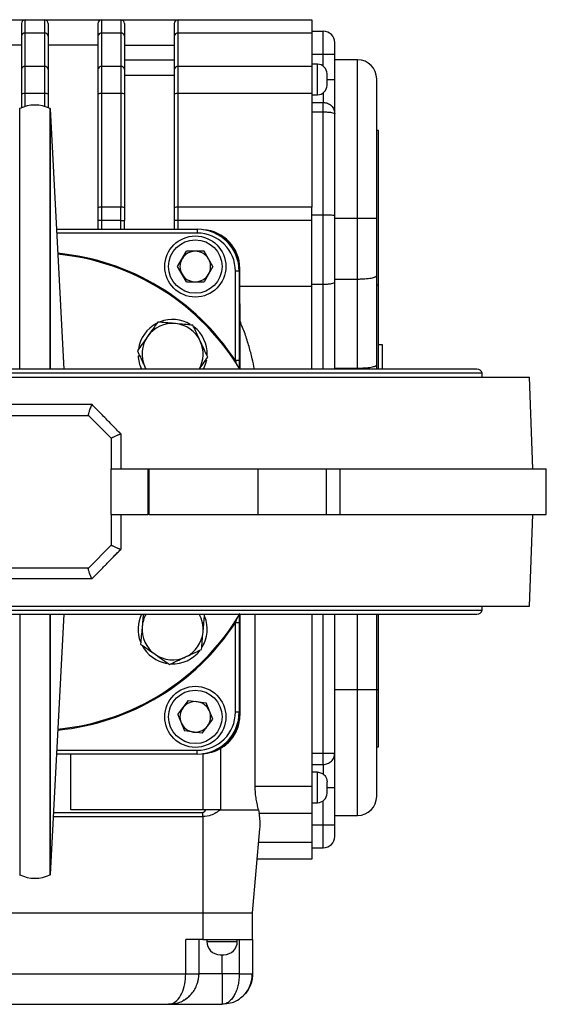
# Model space of a CAD drawing. Header units: millimetres. Extents: x 183 to 1403, y 24 to 1305.
# Tile 27 of 31: x 629 to 767, y 1047 to 1305. Entities that reach past the tile are written whole.
import ezdxf

# ---------------------------------------------------------------- set-up
doc = ezdxf.new("R2010")
doc.units = ezdxf.units.MM

msp = doc.modelspace()

# ---------------------------------------------------------------- linework, layer by layer
at = {"color": 7, "linetype": 'Continuous', "lineweight": 25}
for p, q in [((615.68, 1304.54), (630.68, 1304.54)), ((630.68, 1301.04), (630.68, 1304.54)), ((630.68, 1304.54), (635.68, 1304.54)), ((635.68, 1304.54), (635.68, 1301.04)), ((635.68, 1304.54), (650.68, 1304.54)), ((650.68, 1301.04), (650.68, 1304.54)), ((650.68, 1304.54), (655.68, 1304.54)), ((655.68, 1304.54), (655.68, 1301.04)), ((655.68, 1304.54), (670.68, 1304.54)), ((670.68, 1301.04), (670.68, 1304.54)), ((670.68, 1304.54), (705.68, 1304.54)), ((705.68, 1304.54), (705.68, 1301.04)), ((630.68, 1292.3), (630.68, 1301.04)), ((635.68, 1301.04), (630.68, 1301.04)), ((635.68, 1301.04), (635.68, 1292.3)), ((650.68, 1292.3), (650.68, 1301.04)), ((655.68, 1301.04), (650.68, 1301.04)), ((655.68, 1301.04), (655.68, 1292.3)), ((670.68, 1292.3), (670.68, 1301.04)), ((705.68, 1301.04), (670.68, 1301.04)), ((705.68, 1301.54), (708.68, 1301.54)), ((705.68, 1301.04), (705.68, 1292.3)), ((708.68, 1295.54), (708.68, 1301.54)), ((629.68, 1297.91), (616.68, 1297.91)), ((629.68, 1300.27), (629.68, 1291.53)), ((636.68, 1300.27), (636.68, 1291.53)), ((649.68, 1297.91), (636.68, 1297.91)), ((649.68, 1300.27), (649.68, 1291.53)), ((656.68, 1300.27), (656.68, 1291.53)), ((656.68, 1297.91), (669.68, 1297.91)), ((669.68, 1300.27), (669.68, 1291.53)), ((705.68, 1295.54), (708.68, 1295.54)), ((708.68, 1295.54), (711.68, 1295.54)), ((711.68, 1288.87), (711.68, 1295.54)), ((669.68, 1293.91), (656.68, 1293.91)), ((707.18, 1292.87), (705.68, 1292.87)), ((717.68, 1294.04), (711.68, 1294.04)), ((630.68, 1285.19), (630.68, 1292.3)), ((635.68, 1292.3), (630.68, 1292.3)), ((635.68, 1292.3), (635.68, 1285.19)), ((650.68, 1285.19), (650.68, 1292.3)), ((655.68, 1292.3), (650.68, 1292.3)), ((655.68, 1292.3), (655.68, 1285.19)), ((670.68, 1285.19), (670.68, 1292.3)), ((705.68, 1292.3), (670.68, 1292.3)), ((705.68, 1292.3), (705.68, 1285.19)), ((669.68, 1289.88), (656.68, 1289.88)), ((629.68, 1285.02), (629.68, 1281.47)), ((635.68, 1285.19), (630.68, 1285.19)), ((636.68, 1285.02), (636.68, 1281.47)), ((649.68, 1285.02), (649.68, 1255.26)), ((650.68, 1255.43), (650.68, 1285.19)), ((655.68, 1285.19), (650.68, 1285.19)), ((655.68, 1285.19), (655.68, 1255.43)), ((656.68, 1285.02), (656.68, 1255.26)), ((669.68, 1285.02), (669.68, 1255.26)), ((670.68, 1255.43), (670.68, 1285.19)), ((705.68, 1285.19), (670.68, 1285.19)), ((705.68, 1285.19), (705.68, 1255.43)), ((705.68, 1284.87), (707.18, 1284.87)), ((705.68, 1282.87), (708.68, 1282.87)), ((629.21, 1281.25), (629.13, 1281.25)), ((629.21, 1212.95), (629.21, 1281.25)), ((637.24, 1281.16), (637.15, 1281.25)), ((637.15, 1212.95), (637.15, 1281.25)), ((640.81, 1212.95), (637.24, 1281.16)), ((637.24, 1212.95), (637.24, 1281.16)), ((705.68, 1280.4), (708.68, 1280.4)), ((708.68, 1280.4), (708.68, 1282.17)), ((708.68, 1253.45), (708.68, 1280.4)), ((711.68, 1253.19), (711.68, 1279.87)), ((723.18, 1275.54), (722.68, 1275.54)), ((723.18, 1235.11), (723.18, 1275.54)), ((649.68, 1255.26), (649.68, 1251.96)), ((650.68, 1251.96), (650.68, 1255.43)), ((655.68, 1255.43), (650.68, 1255.43)), ((655.68, 1251.96), (655.68, 1255.43)), ((656.68, 1255.26), (656.68, 1251.96)), ((669.68, 1255.26), (669.68, 1251.96)), ((670.68, 1251.96), (670.68, 1255.43)), ((705.68, 1255.43), (670.68, 1255.43)), ((705.68, 1251.96), (705.68, 1255.43)), ((650.68, 1251.96), (649.68, 1251.96)), ((649.68, 1251.96), (649.68, 1249.62)), ((655.68, 1251.96), (650.68, 1251.96)), ((655.68, 1251.96), (656.68, 1251.96)), ((656.68, 1249.62), (656.68, 1251.96)), ((669.68, 1251.96), (669.68, 1249.62)), ((670.68, 1251.96), (669.68, 1251.96)), ((705.68, 1251.96), (670.68, 1251.96)), ((705.68, 1253.45), (708.68, 1253.45)), ((705.68, 1234.71), (705.68, 1251.96)), ((708.68, 1235.24), (708.68, 1253.45)), ((711.68, 1235.77), (711.68, 1253.19)), ((711.68, 1252.54), (717.68, 1252.54)), ((717.68, 1236.59), (717.68, 1252.54)), ((717.68, 1252.54), (722.68, 1252.54)), ((722.68, 1237.47), (722.68, 1252.54)), ((638.89, 1249.62), (675.68, 1249.62)), ((675.68, 1249.62), (675.68, 1248.62)), ((670.55, 1239.87), (672.87, 1243.89)), ((677.5, 1243.89), (672.87, 1243.89)), ((679.81, 1239.87), (677.5, 1243.89)), ((672.87, 1235.86), (670.55, 1239.87)), ((679.81, 1239.87), (677.5, 1235.86)), ((685.68, 1215.25), (685.68, 1238.62)), ((686.68, 1238.62), (685.68, 1238.62)), ((686.68, 1238.62), (686.68, 1239.37)), ((686.68, 1239.37), (686.83, 1239.37)), ((686.68, 1238.62), (686.68, 1215.25)), ((686.83, 1234.71), (686.83, 1239.37)), ((672.87, 1235.86), (677.5, 1235.86)), ((711.68, 1236.59), (717.68, 1236.59)), ((717.68, 1213.24), (717.68, 1236.59)), ((722.68, 1214.12), (722.68, 1237.47)), ((686.89, 1225.52), (686.83, 1234.71)), ((686.83, 1234.71), (705.68, 1234.71)), ((705.68, 1235.24), (708.68, 1235.24)), ((705.68, 1212.95), (705.68, 1234.71)), ((711.68, 1213.1), (711.68, 1235.77)), ((722.68, 1235.11), (723.18, 1235.11)), ((723.18, 1212.95), (723.18, 1235.11)), ((686.89, 1212.95), (686.89, 1225.52)), ((724.18, 1219.37), (723.18, 1219.37)), ((724.18, 1212.95), (724.18, 1219.37)), ((660.21, 1216.49), (660.63, 1216.49)), ((686.68, 1215.25), (685.68, 1215.25)), ((748.93, 1212.95), (517.43, 1212.95)), ((662.31, 1212.95), (661.99, 1213.57)), ((661.99, 1213.57), (662.27, 1212.95)), ((711.68, 1213.24), (717.68, 1213.24)), ((711.68, 1212.95), (711.68, 1213.1)), ((722.68, 1212.95), (722.68, 1214.12)), ((503.68, 1210.87), (762.68, 1210.87)), ((750.28, 1211.95), (516.08, 1211.95)), ((750.28, 1210.87), (750.28, 1211.95)), ((763.59, 1186.87), (762.68, 1210.87)), ((618.28, 1203.76), (648.08, 1203.76)), ((619.18, 1200.87), (647.18, 1200.87)), ((647.18, 1200.87), (653.18, 1194.87)), ((653.18, 1194.87), (653.18, 1186.87)), ((655.66, 1196), (655.66, 1186.87)), ((653.18, 1174.87), (653.18, 1186.87)), ((653.18, 1186.87), (662.76, 1186.87)), ((662.76, 1186.87), (662.76, 1174.87)), ((662.76, 1186.87), (663.11, 1186.87)), ((663.11, 1174.87), (663.11, 1186.87)), ((663.11, 1186.87), (691.68, 1186.87)), ((691.68, 1174.87), (691.68, 1186.87)), ((691.68, 1186.87), (709.54, 1186.87)), ((709.54, 1174.87), (709.54, 1186.87)), ((709.54, 1186.87), (712.99, 1186.87)), ((712.99, 1186.87), (712.99, 1174.87)), ((712.99, 1186.87), (767.08, 1186.87)), ((767.08, 1174.87), (767.08, 1186.87)), ((653.18, 1174.87), (662.76, 1174.87)), ((653.18, 1174.87), (653.18, 1166.87)), ((655.66, 1174.87), (655.66, 1165.75)), ((663.11, 1174.87), (662.76, 1174.87)), ((663.11, 1174.87), (691.68, 1174.87)), ((691.68, 1174.87), (709.54, 1174.87)), ((709.54, 1174.87), (712.99, 1174.87)), ((712.99, 1174.87), (767.08, 1174.87)), ((762.68, 1150.87), (763.59, 1174.87)), ((653.18, 1166.87), (647.18, 1160.87)), ((647.18, 1160.87), (619.18, 1160.87)), ((648.08, 1157.99), (618.28, 1157.99)), ((503.68, 1150.87), (762.68, 1150.87)), ((750.28, 1149.79), (750.28, 1150.87)), ((516.08, 1149.79), (750.28, 1149.79)), ((517.43, 1148.79), (748.93, 1148.79)), ((629.21, 1148.79), (629.21, 1080.5)), ((637.15, 1080.5), (637.15, 1148.79)), ((637.24, 1080.59), (640.81, 1148.79)), ((637.24, 1080.59), (637.24, 1148.79)), ((686.89, 1122.37), (686.89, 1148.79)), ((690.86, 1103.69), (690.86, 1148.79)), ((705.68, 1148.79), (705.68, 1103.69)), ((711.68, 1112.37), (711.68, 1148.79)), ((722.68, 1129.04), (722.68, 1148.79)), ((723.18, 1129.04), (723.18, 1148.79)), ((686.68, 1146.5), (685.68, 1146.5)), ((685.68, 1123.12), (685.68, 1146.5)), ((686.68, 1146.5), (686.68, 1123.12)), ((711.68, 1129.04), (717.68, 1129.04)), ((717.68, 1129.04), (722.68, 1129.04)), ((722.68, 1129.04), (723.18, 1129.04)), ((723.18, 1114.04), (723.18, 1129.04)), ((670.59, 1122.48), (673.41, 1126.15)), ((673.41, 1126.15), (678, 1125.55)), ((679.78, 1121.27), (678, 1125.55)), ((670.59, 1122.48), (672.36, 1118.2)), ((686.68, 1123.12), (685.68, 1123.12)), ((686.68, 1122.37), (686.68, 1123.12)), ((686.68, 1122.37), (686.89, 1122.37)), ((676.96, 1117.6), (679.78, 1121.27)), ((676.96, 1117.6), (672.36, 1118.2)), ((675.68, 1112.12), (638.89, 1112.12)), ((642.63, 1097.54), (642.63, 1112.12)), ((675.68, 1112.12), (675.68, 1113.12)), ((677.18, 1112.23), (677.18, 1097.54)), ((681.8, 1113.6), (681.8, 1097.54)), ((705.68, 1112.37), (708.68, 1112.37)), ((722.68, 1114.04), (723.18, 1114.04)), ((708.68, 1109.37), (708.68, 1110.25)), ((705.68, 1109.37), (708.68, 1109.37)), ((707.18, 1107.37), (705.68, 1107.37)), ((707.18, 1099.37), (707.18, 1107.37)), ((690.86, 1103.69), (705.68, 1103.69)), ((705.68, 1103.69), (705.68, 1096.62)), ((711.68, 1093.54), (711.68, 1103.37)), ((705.68, 1099.37), (707.18, 1099.37)), ((677.84, 1097.54), (642.63, 1097.54)), ((677.18, 1095.74), (677.18, 1096.79)), ((681.8, 1097.54), (677.84, 1097.54)), ((681.8, 1097.54), (691.74, 1097.54)), ((691.74, 1097.54), (691.91, 1096.62)), ((691.91, 1096.62), (705.68, 1096.62)), ((705.68, 1096.62), (705.68, 1088.94)), ((677.18, 1095.74), (677.18, 1070.54)), ((711.68, 1096.04), (717.68, 1096.04)), ((690.18, 1070.54), (692.11, 1092.54)), ((705.68, 1093.54), (708.68, 1093.54)), ((708.68, 1093.54), (711.68, 1093.54)), ((708.68, 1087.54), (708.68, 1093.54)), ((705.68, 1088.94), (691.79, 1088.94)), ((705.68, 1088.94), (705.68, 1084.54)), ((705.68, 1087.54), (708.68, 1087.54)), ((705.68, 1084.54), (691.41, 1084.54)), ((629.13, 1080.5), (629.21, 1080.5)), ((637.15, 1080.5), (637.24, 1080.59)), ((589.18, 1070.54), (677.18, 1070.54)), ((677.18, 1070.54), (690.18, 1070.54)), ((677.18, 1070.54), (677.18, 1063.54)), ((690.18, 1063.54), (690.18, 1070.54)), ((677.18, 1063.54), (672.68, 1063.54)), ((672.68, 1054.54), (672.68, 1063.54)), ((676.18, 1054.54), (676.18, 1063.54)), ((677.18, 1063.54), (690.18, 1063.54)), ((678.18, 1063.54), (678.18, 1063.04)), ((678.18, 1063.04), (686.18, 1063.04)), ((686.18, 1063.04), (686.18, 1063.54)), ((686.68, 1063.54), (686.68, 1054.54)), ((690.18, 1063.54), (690.18, 1054.54)), ((593.68, 1054.54), (672.68, 1054.54)), ((676.06, 1054.54), (676.18, 1054.54)), ((686.68, 1054.54), (682.18, 1054.54)), ((598.17, 1046.54), (668.19, 1046.54)), ((668.19, 1046.54), (668.68, 1046.59)), ((669.07, 1046.59), (668.19, 1046.54)), ((668.68, 1046.59), (669.07, 1046.59))]:
    msp.add_line(p, q, dxfattribs=at)
at = {"color": 8, "linetype": 'Continuous', "lineweight": 25}
for p, q in [((708.68, 1292.37), (708.68, 1295.54)), ((707.18, 1284.87), (707.18, 1292.87)), ((717.68, 1252.54), (717.68, 1294.04)), ((709.69, 1288.87), (711.68, 1288.87)), ((630.68, 1281.82), (630.68, 1285.19)), ((635.68, 1285.19), (635.68, 1281.82)), ((708.68, 1285.37), (708.68, 1282.87)), ((650.68, 1249.62), (650.68, 1251.96)), ((655.68, 1249.62), (655.68, 1251.96)), ((670.68, 1249.62), (670.68, 1251.96)), ((675.68, 1248.62), (638.94, 1248.62)), ((708.68, 1212.95), (708.68, 1235.24)), ((685.68, 1215.25), (686, 1214.04)), ((708.68, 1112.37), (708.68, 1148.79)), ((717.68, 1129.04), (717.68, 1148.79)), ((717.68, 1096.04), (717.68, 1129.04)), ((638.94, 1113.12), (675.68, 1113.12)), ((708.68, 1109.37), (708.68, 1106.85)), ((709.69, 1103.37), (711.68, 1103.37)), ((708.68, 1093.54), (708.68, 1099.87)), ((638.09, 1096.79), (677.18, 1096.79)), ((638.03, 1095.74), (677.18, 1095.74)), ((682.18, 1054.54), (682.18, 1059.54)), ((682.18, 1054.54), (676.4, 1054.54))]:
    msp.add_line(p, q, dxfattribs=at)
at = {"color": 7, "linetype": 'Continuous', "lineweight": 25, "flags": 128}
for points in [[(677.37, 1212.95), (677.89, 1214.27), (678.17, 1215.46)], [(675.78, 1052.04), (676.05, 1053.09), (676.18, 1054.54)]]:
    msp.add_lwpolyline(points, dxfattribs=at)
at = {"color": 7, "linetype": 'Continuous', "lineweight": 25}
for centre, radius in [((675.18, 1239.87), 8), ((675.18, 1239.87), 7), ((675.18, 1121.87), 8), ((675.18, 1121.87), 7)]:
    msp.add_circle(centre, radius, dxfattribs=at)
for centre, radius, start, end in [((630.68, 1303.54), 1, 90, 180), ((635.68, 1303.54), 1, 0, 90), ((650.68, 1303.54), 1, 90, 180), ((655.68, 1303.54), 1, 0, 90), ((670.68, 1303.54), 1, 90, 180), ((630.58, 1300.13), 0.907, 83.4591, 171.4483), ((635.78, 1300.13), 0.907, 8.5517, 96.5409), ((650.58, 1300.13), 0.907, 83.4591, 171.4483), ((655.78, 1300.13), 0.907, 8.5517, 96.5409), ((670.58, 1300.13), 0.907, 83.4591, 171.4483), ((708.68, 1298.54), 3, 0, 90), ((707.18, 1290.37), 2.5, 0, 90), ((717.68, 1289.04), 5, 0, 90), ((630.58, 1291.4), 0.907, 83.4591, 171.4483), ((635.78, 1291.4), 0.907, 8.5517, 96.5409), ((650.58, 1291.4), 0.907, 83.4591, 171.4483), ((655.78, 1291.4), 0.907, 8.5517, 96.5409), ((670.58, 1291.4), 0.907, 83.4591, 171.4483), ((630.44, 1283.62), 1.59, 81.2205, 118.4816), ((635.92, 1283.62), 1.59, 61.5184, 98.7795), ((650.44, 1283.62), 1.59, 81.2205, 118.4816), ((655.92, 1283.62), 1.59, 61.5184, 98.7795), ((670.44, 1283.62), 1.59, 81.2205, 118.4816), ((707.18, 1287.37), 2.5, 270, 0), ((633.18, 1273.17), 9, 63.8043, 116.1957), ((650.44, 1253.86), 1.59, 81.2205, 118.4816), ((655.92, 1253.86), 1.59, 61.5184, 98.7795), ((670.44, 1253.86), 1.59, 81.2205, 118.4816), ((675.68, 1238.62), 11, 360, 90), ((676.68, 1239.37), 10.15, 0, 86.7389), ((676.68, 1239.37), 10, 0, 75.8377), ((675.68, 1238.62), 10, 360, 90), ((675.18, 1239.87), 4.01, 90, 150), ((675.18, 1239.87), 4.01, 30, 90), ((633.18, 1180.87), 62.5, 30.8826, 84.445), ((675.18, 1239.87), 4.01, 150, 210), ((675.18, 1239.87), 4.01, 330, 30), ((675.18, 1239.87), 4.01, 210, 270), ((675.18, 1239.87), 4.01, 270, 330), ((669.24, 1216.94), 9.05, 59.2302, 111.1838), ((669.24, 1216.94), 9.05, 117.4487, 171.8099), ((669.24, 1216.94), 8, 84.8854, 144.8854), ((669.24, 1216.94), 8, 24.8854, 84.8854), ((669.24, 1216.94), 9.05, 358.4469, 51.7683), ((669.24, 1216.94), 8, 144.8854, 204.8854), ((669.24, 1216.94), 8, 330.1451, 24.8854), ((669.24, 1216.94), 9.05, 182.8501, 206.107), ((748.93, 1211.54), 1.41, 16.9423, 90), ((633.18, 1180.87), 62.5, 275.555, 329.2469), ((669.24, 1144.81), 9.05, 153.893, 201.3587), ((669.24, 1144.81), 8, 150.1451, 174.8854), ((669.24, 1144.81), 8, 354.8854, 29.8549), ((748.93, 1150.21), 1.41, 270, 343.0577), ((669.24, 1144.81), 8, 174.8854, 234.8854), ((669.24, 1144.81), 9.05, 329.2302, 21.1838), ((669.24, 1144.81), 8, 294.8854, 354.8854), ((669.24, 1144.81), 9.05, 207.7469, 260.6051), ((669.24, 1144.81), 8, 234.8854, 294.8854), ((669.24, 1144.81), 9.05, 267.6059, 321.7683), ((675.18, 1121.87), 4.01, 82.5227, 142.5227), ((675.18, 1121.87), 4.01, 22.5227, 82.5227), ((675.18, 1121.87), 4.01, 142.5227, 202.5227), ((675.68, 1123.12), 11, 270, 360), ((675.68, 1123.12), 10, 270, 360), ((675.18, 1121.87), 4.01, 322.5227, 22.5227), ((676.68, 1122.37), 10, 284.1623, 360), ((675.18, 1121.87), 4.01, 202.5227, 262.5227), ((675.18, 1121.87), 4.01, 262.5227, 322.5227), ((707.18, 1101.87), 2.5, 270, 0), ((717.68, 1101.04), 5, 270, 0), ((708.68, 1090.54), 3, 270, 360), ((633.18, 1088.57), 9, 243.8043, 296.1957), ((681.68, 1063.04), 3.5, 180, 270), ((682.68, 1063.04), 3.5, 270, 360), ((668.18, 1054.54), 8, 299.0668, 321.9613)]:
    msp.add_arc(centre, radius, start, end, dxfattribs=at)
at = {"color": 8, "linetype": 'Continuous', "lineweight": 25}
for start, end in [(33.2116, 84.4794), (275.5206, 326.7884)]:
    msp.add_arc((633.18, 1180.87), 62.75, start, end, dxfattribs=at)
at = {"color": 7, "linetype": 'Continuous', "lineweight": 25}
for points, knots in [([(629.68, 1303.54), (629.68, 1303.5), (629.68, 1303.42), (629.68, 1302.76), (629.68, 1301.74), (629.68, 1300.76), (629.68, 1300.27)], [0, 0, 0, 0, 0.248086, 0.5, 0.751914, 1, 1, 1, 1]), ([(636.68, 1303.54), (636.68, 1303.5), (636.68, 1303.42), (636.68, 1302.76), (636.68, 1301.74), (636.68, 1300.76), (636.68, 1300.27)], [0, 0, 0, 0, 0.248086, 0.5, 0.751914, 1, 1, 1, 1]), ([(649.68, 1303.54), (649.68, 1303.5), (649.68, 1303.42), (649.68, 1302.76), (649.68, 1301.74), (649.68, 1300.76), (649.68, 1300.27)], [0, 0, 0, 0, 0.248086, 0.5, 0.751914, 1, 1, 1, 1]), ([(656.68, 1303.54), (656.68, 1303.5), (656.68, 1303.42), (656.68, 1302.76), (656.68, 1301.74), (656.68, 1300.76), (656.68, 1300.27)], [0, 0, 0, 0, 0.248086, 0.5, 0.751914, 1, 1, 1, 1]), ([(669.68, 1303.54), (669.68, 1303.5), (669.68, 1303.42), (669.68, 1302.76), (669.68, 1301.74), (669.68, 1300.76), (669.68, 1300.27)], [0, 0, 0, 0, 0.248086, 0.5, 0.751914, 1, 1, 1, 1]), ([(711.68, 1295.54), (711.68, 1295.92), (711.68, 1296.3), (711.68, 1296.68), (711.68, 1297.06), (711.68, 1297.41), (711.68, 1297.96), (711.68, 1298.29), (711.68, 1298.46), (711.68, 1298.51), (711.68, 1298.53), (711.68, 1298.54), (711.68, 1298.54), (711.68, 1298.54)], [0, 0, 0, 0, 0.239684, 0.242095, 0.259275, 0.499494, 0.506788, 0.759073, 0.879486, 0.88558, 0.939475, 0.977373, 1, 1, 1, 1]), ([(709.68, 1287.37), (709.68, 1287.4), (709.68, 1287.44), (709.68, 1287.74), (709.68, 1288.05), (709.68, 1288.23), (709.68, 1288.34), (709.68, 1288.51), (709.68, 1288.89), (709.68, 1289.35), (709.68, 1289.7), (709.68, 1289.87), (709.68, 1289.95), (709.68, 1290.09), (709.68, 1290.25), (709.68, 1290.33), (709.68, 1290.36), (709.68, 1290.37), (709.68, 1290.37), (709.68, 1290.37), (709.68, 1290.37)], [0, 0, 0, 0, 0.12471, 0.24942, 0.314644, 0.379754, 0.380816, 0.388673, 0.499673, 0.619445, 0.684669, 0.749779, 0.750965, 0.75953, 0.879607, 0.939792, 0.94285, 0.969766, 0.98881, 1, 1, 1, 1]), ([(711.68, 1279.87), (711.68, 1279.91), (711.68, 1279.97), (711.68, 1280.51), (711.68, 1281.35), (711.68, 1282.47), (711.68, 1283.84), (711.68, 1285.41), (711.68, 1287.11), (711.68, 1288.29), (711.68, 1288.87)], [0, 0, 0, 0, 0.123787, 0.25, 0.376213, 0.5, 0.623787, 0.75, 0.876213, 1, 1, 1, 1]), ([(722.68, 1252.54), (722.68, 1254.03), (722.68, 1257.04), (722.68, 1261.56), (722.68, 1265.69), (722.68, 1269.36), (722.68, 1272.57), (722.68, 1275.6), (722.68, 1278.4), (722.68, 1280.93), (722.68, 1283.13), (722.68, 1285.01), (722.68, 1286.68), (722.68, 1288.01), (722.68, 1288.89), (722.68, 1288.99), (722.68, 1289.04)], [0, 0, 0, 0, 0.077632, 0.157671, 0.239951, 0.304284, 0.368607, 0.434308, 0.5, 0.565701, 0.631393, 0.695725, 0.760049, 0.842337, 0.922374, 1, 1, 1, 1]), ([(708.68, 1253.45), (709.06, 1253.45), (709.65, 1253.44), (710.35, 1253.41), (710.96, 1253.36), (711.55, 1253.29), (711.64, 1253.22), (711.68, 1253.19)], [0, 0, 0, 0, 0.242778, 0.36997, 0.500694, 0.750382, 1, 1, 1, 1]), ([(717.68, 1236.59), (718.01, 1236.59), (718.67, 1236.6), (719.93, 1236.67), (721.32, 1236.83), (722.46, 1237.13), (722.61, 1237.36), (722.68, 1237.47)], [0, 0, 0, 0, 0.124693, 0.251142, 0.500792, 0.75053, 1, 1, 1, 1]), ([(708.68, 1235.24), (709.07, 1235.25), (709.65, 1235.26), (710.35, 1235.33), (710.97, 1235.41), (711.55, 1235.56), (711.64, 1235.7), (711.68, 1235.77)], [0, 0, 0, 0, 0.242385, 0.369683, 0.500824, 0.750546, 1, 1, 1, 1]), ([(690.67, 1212.95), (690.48, 1213.88), (690.08, 1215.87), (689.27, 1218.97), (688.25, 1222.26), (687.35, 1224.43), (686.89, 1225.52)], [0, 0, 0, 0, 0.21572, 0.464927, 0.732087, 1, 1, 1, 1]), ([(665.36, 1225.32), (664.93, 1224.7), (664.05, 1223.47), (663.15, 1222.19), (662.7, 1221.54)], [0, 0, 0, 0, 0.495458, 1, 1, 1, 1]), ([(669.96, 1224.91), (669.85, 1224.92), (669.02, 1224.99), (667.47, 1225.13), (666.06, 1225.25), (665.36, 1225.32)], [0, 0, 0, 0, 0.070086, 0.530782, 1, 1, 1, 1]), ([(674.56, 1224.49), (673.81, 1224.56), (672.3, 1224.7), (670.74, 1224.84), (669.96, 1224.91)], [0, 0, 0, 0, 0.495458, 1, 1, 1, 1]), ([(676.5, 1220.3), (676.36, 1220.61), (675.7, 1222.03), (675.06, 1223.41), (674.56, 1224.49)], [0, 0, 0, 0, 0.214378, 1, 1, 1, 1]), ([(662.7, 1221.54), (662.64, 1221.45), (662.16, 1220.77), (661.26, 1219.49), (660.45, 1218.34), (660.04, 1217.76)], [0, 0, 0, 0, 0.070086, 0.530782, 1, 1, 1, 1]), ([(660.04, 1217.76), (660.55, 1216.67), (661.19, 1215.29), (661.85, 1213.87), (661.99, 1213.57)], [0, 0, 0, 0, 0.785622, 1, 1, 1, 1]), ([(678.44, 1216.11), (678.33, 1216.37), (677.69, 1217.73), (677.04, 1219.15), (676.5, 1220.3)], [0, 0, 0, 0, 0.188696, 1, 1, 1, 1]), ([(676.22, 1212.95), (676.55, 1213.43), (677.31, 1214.5), (678.04, 1215.53), (678.44, 1216.11)], [0, 0, 0, 0, 0.440082, 1, 1, 1, 1]), ([(686.68, 1215.25), (686.68, 1214.56), (686.68, 1213.79), (686.68, 1213.11), (686.68, 1213.04)], [0, 0, 0, 0, 0.900063, 1, 1, 1, 1]), ([(717.68, 1213.24), (718.01, 1213.24), (718.67, 1213.25), (719.93, 1213.32), (721.32, 1213.48), (722.46, 1213.77), (722.61, 1214), (722.68, 1214.12)], [0, 0, 0, 0, 0.124693, 0.251142, 0.500792, 0.75053, 1, 1, 1, 1]), ([(648.08, 1203.76), (648.06, 1203.7), (648.01, 1203.6), (647.95, 1203.44), (647.89, 1203.29), (647.84, 1203.16), (647.79, 1203.03), (647.75, 1202.92), (647.72, 1202.82), (647.63, 1202.59), (647.5, 1202.24), (647.36, 1201.81), (647.25, 1201.45), (647.19, 1201.2), (647.16, 1201.06), (647.16, 1200.97), (647.16, 1200.91), (647.17, 1200.89), (647.17, 1200.88)], [0, 0, 0, 0, 0.040146, 0.077712, 0.112698, 0.145103, 0.174929, 0.202175, 0.226841, 0.248927, 0.380836, 0.498823, 0.627426, 0.748566, 0.812581, 0.875769, 0.938212, 1, 1, 1, 1]), ([(655.66, 1196), (655.29, 1196.38), (654.53, 1197.16), (653.36, 1198.36), (652.13, 1199.62), (650.83, 1200.95), (649.48, 1202.33), (648.55, 1203.28), (648.08, 1203.76)], [0, 0, 0, 0, 0.146712, 0.301411, 0.464094, 0.634756, 0.813393, 1, 1, 1, 1]), ([(647.17, 1200.88), (647.18, 1200.88), (647.18, 1200.88), (647.18, 1200.88), (647.18, 1200.87)], [0, 0, 0, 0, 0.4993681, 1, 1, 1, 1]), ([(655.66, 1196), (655.62, 1195.98), (655.51, 1195.94), (655.35, 1195.87), (655.16, 1195.79), (654.94, 1195.7), (654.63, 1195.56), (654.27, 1195.41), (653.9, 1195.24), (653.59, 1195.1), (653.4, 1195), (653.29, 1194.95), (653.23, 1194.91), (653.19, 1194.89), (653.18, 1194.88), (653.18, 1194.88)], [0, 0, 0, 0, 0.036231, 0.077655, 0.124455, 0.186223, 0.249117, 0.382915, 0.499041, 0.629217, 0.748787, 0.813442, 0.876974, 0.939209, 1, 1, 1, 1]), ([(653.18, 1166.87), (653.18, 1166.87), (653.18, 1166.87), (653.2, 1166.86), (653.22, 1166.84), (653.24, 1166.83), (653.28, 1166.81), (653.32, 1166.78), (653.42, 1166.74), (653.59, 1166.65), (653.89, 1166.51), (654.27, 1166.35), (654.62, 1166.19), (654.94, 1166.05), (655.18, 1165.95), (655.42, 1165.85), (655.58, 1165.78), (655.66, 1165.75)], [0, 0, 0, 0, 0.034558, 0.069607, 0.105122, 0.141078, 0.177443, 0.214185, 0.251268, 0.370822, 0.501004, 0.61335, 0.750909, 0.813767, 0.875565, 0.937896, 1, 1, 1, 1]), ([(648.08, 1157.99), (648.44, 1158.35), (649.14, 1159.07), (650.17, 1160.13), (651.17, 1161.15), (652.14, 1162.14), (653.07, 1163.09), (653.96, 1164.01), (654.82, 1164.89), (655.39, 1165.46), (655.66, 1165.75)], [0, 0, 0, 0, 0.140704, 0.276924, 0.40866, 0.535909, 0.658669, 0.776939, 0.890717, 1, 1, 1, 1]), ([(648.08, 1157.99), (648.06, 1158.04), (648.02, 1158.15), (647.95, 1158.32), (647.85, 1158.57), (647.76, 1158.81), (647.63, 1159.16), (647.5, 1159.51), (647.36, 1159.95), (647.25, 1160.3), (647.19, 1160.55), (647.16, 1160.69), (647.16, 1160.78), (647.16, 1160.84), (647.17, 1160.86), (647.17, 1160.87)], [0, 0, 0, 0, 0.035671, 0.077046, 0.124335, 0.216484, 0.248889, 0.385742, 0.498794, 0.628708, 0.748551, 0.812929, 0.876432, 0.938851, 1, 1, 1, 1]), ([(647.18, 1160.87), (647.18, 1160.87), (647.18, 1160.87), (647.18, 1160.87), (647.17, 1160.87)], [0, 0, 0, 0, 0.500634, 1, 1, 1, 1]), ([(661.57, 1148.79), (661.54, 1148.49), (661.45, 1147.42), (661.35, 1146.31), (661.28, 1145.53)], [0, 0, 0, 0, 0.286745, 1, 1, 1, 1]), ([(677.21, 1144.1), (677.22, 1144.21), (677.3, 1145.03), (677.44, 1146.59), (677.56, 1147.99), (677.62, 1148.7)], [0, 0, 0, 0, 0.070086, 0.530782, 1, 1, 1, 1]), ([(686.68, 1148.7), (686.68, 1148.58), (686.68, 1147.9), (686.68, 1147.14), (686.68, 1146.5)], [0, 0, 0, 0, 0.172, 1, 1, 1, 1]), ([(661.28, 1145.53), (661.27, 1145.42), (661.19, 1144.59), (661.05, 1143.03), (660.93, 1141.63), (660.86, 1140.93)], [0, 0, 0, 0, 0.070086, 0.530782, 1, 1, 1, 1]), ([(676.8, 1139.5), (676.87, 1140.25), (677, 1141.75), (677.14, 1143.31), (677.21, 1144.1)], [0, 0, 0, 0, 0.495458, 1, 1, 1, 1]), ([(660.86, 1140.93), (661.48, 1140.49), (662.72, 1139.62), (664, 1138.72), (664.64, 1138.27)], [0, 0, 0, 0, 0.495458, 1, 1, 1, 1]), ([(664.64, 1138.27), (664.73, 1138.21), (665.41, 1137.73), (666.69, 1136.83), (667.84, 1136.02), (668.42, 1135.61)], [0, 0, 0, 0, 0.070086, 0.530782, 1, 1, 1, 1]), ([(672.61, 1137.56), (672.91, 1137.7), (674.33, 1138.35), (675.71, 1139), (676.8, 1139.5)], [0, 0, 0, 0, 0.214378, 1, 1, 1, 1]), ([(668.42, 1135.61), (668.68, 1135.73), (670.04, 1136.36), (671.46, 1137.02), (672.61, 1137.56)], [0, 0, 0, 0, 0.188696, 1, 1, 1, 1]), ([(722.68, 1101.04), (722.68, 1101.14), (722.68, 1101.32), (722.68, 1102.61), (722.68, 1104.14), (722.68, 1105.58), (722.68, 1107.27), (722.68, 1109.85), (722.68, 1112.85), (722.68, 1116.14), (722.68, 1119.51), (722.68, 1123.82), (722.68, 1127.34), (722.68, 1129.04)], [0, 0, 0, 0, 0.116457, 0.23989, 0.304261, 0.368619, 0.43436, 0.500088, 0.631381, 0.695751, 0.76011, 0.883543, 1, 1, 1, 1]), ([(681.8, 1113.6), (682.41, 1114), (683.52, 1114.74), (684.5, 1115.81), (685.44, 1117.08), (686.17, 1118.45), (686.78, 1120.47), (686.85, 1121.71), (686.89, 1122.37)], [0, 0, 0, 0, 0.206384, 0.378939, 0.41634, 0.663455, 0.817912, 1, 1, 1, 1]), ([(677.18, 1112.23), (677.98, 1112.32), (679.62, 1112.5), (681.07, 1113.23), (681.8, 1113.6)], [0, 0, 0, 0, 0.489898, 1, 1, 1, 1]), ([(711.68, 1103.37), (711.68, 1103.96), (711.68, 1105.14), (711.68, 1106.84), (711.68, 1108.41), (711.68, 1109.78), (711.68, 1110.9), (711.68, 1111.74), (711.68, 1112.28), (711.68, 1112.34), (711.68, 1112.37)], [0, 0, 0, 0, 0.123787, 0.25, 0.376213, 0.5, 0.623787, 0.75, 0.876213, 1, 1, 1, 1]), ([(707.18, 1107.37), (707.54, 1107.33), (708.27, 1107.24), (709.11, 1106.56), (709.6, 1105.72), (709.66, 1105.15), (709.68, 1104.87)], [0, 0, 0, 0, 0.270261, 0.562429, 0.789736, 1, 1, 1, 1]), ([(709.68, 1101.87), (709.68, 1101.9), (709.68, 1101.93), (709.68, 1102.11), (709.68, 1102.31), (709.68, 1102.55), (709.68, 1102.9), (709.68, 1103.37), (709.68, 1103.85), (709.68, 1104.2), (709.68, 1104.44), (709.68, 1104.64), (709.68, 1104.82), (709.68, 1104.85), (709.68, 1104.87)], [0, 0, 0, 0, 0.119721, 0.184918, 0.25, 0.315196, 0.380279, 0.5, 0.619721, 0.684918, 0.75, 0.815196, 0.880279, 1, 1, 1, 1]), ([(691.74, 1097.54), (691.64, 1097.97), (691.42, 1098.83), (691.13, 1100.29), (690.91, 1101.91), (690.87, 1103.08), (690.86, 1103.69)], [0, 0, 0, 0, 0.239785, 0.479323, 0.725879, 1, 1, 1, 1]), ([(681.8, 1097.54), (681, 1096.97), (679.61, 1095.98), (677.9, 1095.81), (677.18, 1095.74)], [0, 0, 0, 0, 0.580574, 1, 1, 1, 1]), ([(677.84, 1097.54), (677.75, 1097.34), (677.62, 1097.07), (677.39, 1096.85), (677.27, 1096.79), (677.21, 1096.79), (677.18, 1096.79)], [0, 0, 0, 0, 0.628318, 0.835878, 0.92115, 1, 1, 1, 1]), ([(692.11, 1092.54), (692.14, 1093.22), (692.2, 1094.5), (692.05, 1095.86), (691.92, 1096.54), (691.91, 1096.62)], [0, 0, 0, 0, 0.499977, 0.941334, 1, 1, 1, 1]), ([(711.68, 1090.54), (711.68, 1090.58), (711.68, 1090.62), (711.68, 1090.77), (711.68, 1090.92), (711.68, 1091.16), (711.68, 1091.72), (711.68, 1092.24), (711.68, 1092.81), (711.68, 1093.08), (711.68, 1093.24), (711.68, 1093.41), (711.68, 1093.51), (711.68, 1093.54)], [0, 0, 0, 0, 0.239684, 0.242095, 0.259275, 0.499494, 0.506788, 0.759073, 0.879486, 0.88558, 0.939475, 0.977373, 1, 1, 1, 1]), ([(681.68, 1059.54), (681.69, 1059.54), (681.7, 1059.54), (681.76, 1059.54), (681.83, 1059.54), (681.91, 1059.54), (682.02, 1059.54), (682.18, 1059.54), (682.34, 1059.54), (682.46, 1059.54), (682.54, 1059.54), (682.6, 1059.54), (682.66, 1059.54), (682.67, 1059.54), (682.68, 1059.54)], [0, 0, 0, 0, 0.119721, 0.185032, 0.25, 0.31531, 0.380279, 0.5, 0.619721, 0.685032, 0.75, 0.81531, 0.880279, 1, 1, 1, 1]), ([(668.68, 1046.59), (669.25, 1046.82), (670.35, 1047.26), (671.66, 1049.23), (672.52, 1051.74), (672.63, 1053.63), (672.68, 1054.54)], [0, 0, 0, 0, 0.284162, 0.545921, 0.781139, 1, 1, 1, 1]), ([(672.22, 1047.66), (672.27, 1047.68), (672.67, 1047.87), (673.25, 1048.34), (673.99, 1049.02), (674.62, 1049.77), (675.29, 1050.83), (675.78, 1052.12), (676.07, 1053.46), (676.11, 1054.22), (676.12, 1054.63)], [0, 0, 0, 0, 0.021079, 0.170564, 0.275499, 0.386402, 0.540912, 0.744405, 0.866028, 1, 1, 1, 1]), ([(687.77, 1048.83), (687.78, 1048.83), (688.45, 1049.34), (689.11, 1050.48), (689.79, 1052.15), (690.07, 1053.49), (690.11, 1054.24), (690.12, 1054.63)], [0, 0, 0, 0, 0.003469, 0.395135, 0.669369, 0.828169, 1, 1, 1, 1]), ([(690.18, 1054.54), (690.16, 1054.06), (690.1, 1053.08), (689.69, 1051.65), (689.01, 1050.3), (688.34, 1049.37), (687.88, 1048.94), (687.79, 1048.86)], [0, 0, 0, 0, 0.222388, 0.449826, 0.686262, 0.937614, 1, 1, 1, 1]), ([(672.19, 1047.67), (672.14, 1047.62), (671.26, 1046.88), (670.13, 1046.73), (669.07, 1046.59)], [0, 0, 0, 0, 0.0600321, 1, 1, 1, 1]), ([(682.95, 1046.67), (683.57, 1046.75), (684.7, 1046.9), (686.41, 1047.66), (687.28, 1048.41), (687.77, 1048.83)], [0, 0, 0, 0, 0.348284, 0.632178, 1, 1, 1, 1]), ([(668.19, 1046.54), (668.26, 1046.54), (668.42, 1046.54), (669.25, 1046.54), (670.58, 1046.54), (672.4, 1046.54), (674.6, 1046.54), (677.07, 1046.54), (679.62, 1046.54), (681.34, 1046.54), (682.18, 1046.54)], [0, 0, 0, 0, 0.116899, 0.240476, 0.368942, 0.5, 0.631058, 0.759524, 0.883101, 1, 1, 1, 1]), ([(682.99, 1046.68), (682.96, 1046.67), (682.69, 1046.56), (682.42, 1046.55), (682.18, 1046.54)], [0, 0, 0, 0, 0.109093, 1, 1, 1, 1])]:
    msp.add_open_spline(points, degree=3, knots=knots, dxfattribs=at)
for points in [[(629.68, 1291.53), (629.68, 1290.61), (629.68, 1288.77), (629.68, 1286.27), (629.68, 1285.02)], [(636.68, 1291.53), (636.68, 1290.61), (636.68, 1288.77), (636.68, 1286.27), (636.68, 1285.02)], [(649.68, 1291.53), (649.68, 1290.61), (649.68, 1288.77), (649.68, 1286.27), (649.68, 1285.02)], [(656.68, 1291.53), (656.68, 1290.61), (656.68, 1288.77), (656.68, 1286.27), (656.68, 1285.02)], [(669.68, 1291.53), (669.68, 1290.61), (669.68, 1288.77), (669.68, 1286.27), (669.68, 1285.02)], [(708.68, 1282.87), (709.07, 1282.83), (709.86, 1282.74), (710.85, 1282.05), (711.55, 1281.05), (711.64, 1280.27), (711.68, 1279.87)], [(708.68, 1282.17), (708.68, 1282.38), (708.68, 1282.78), (708.68, 1282.84), (708.68, 1282.87)], [(708.68, 1280.4), (709.07, 1280.39), (709.86, 1280.37), (710.85, 1280.25), (711.55, 1280.08), (711.64, 1279.94), (711.68, 1279.87)], [(708.68, 1112.37), (709.07, 1112.37), (709.86, 1112.37), (710.85, 1112.37), (711.55, 1112.37), (711.64, 1112.37), (711.68, 1112.37)], [(708.68, 1110.25), (708.68, 1110.4), (708.68, 1110.69), (708.68, 1111.22), (708.68, 1111.79), (708.68, 1112.18), (708.68, 1112.37)], [(708.68, 1109.37), (709.07, 1109.42), (709.86, 1109.51), (710.85, 1110.2), (711.55, 1111.2), (711.64, 1111.98), (711.68, 1112.37)], [(682.18, 1054.54), (682.18, 1053.5), (682.18, 1051.4), (682.18, 1048.76), (682.18, 1046.91), (682.18, 1046.67), (682.18, 1046.54)], [(686.68, 1054.54), (687.14, 1054.54), (688.06, 1054.54), (689.21, 1054.54), (690.02, 1054.54), (690.13, 1054.54), (690.18, 1054.54)]]:
    msp.add_open_spline(points, degree=3, dxfattribs=at)
at = {"color": 8, "linetype": 'Continuous', "lineweight": 25}
for points, knots in [([(686, 1147.7), (685.91, 1147.36), (685.8, 1146.96), (685.7, 1146.56), (685.68, 1146.5)], [0, 0, 0, 0, 0.863858, 1, 1, 1, 1]), ([(672.68, 1054.54), (673.14, 1054.54), (674.06, 1054.54), (675.21, 1054.54), (675.93, 1054.54), (676.03, 1054.54), (676.06, 1054.54)], [0, 0, 0, 0, 0.282423, 0.564845, 0.847268, 1, 1, 1, 1]), ([(686.68, 1054.54), (686.67, 1054.06), (686.64, 1053.08), (686.4, 1051.65), (686.03, 1050.3), (685.5, 1049.07), (684.82, 1048), (684.14, 1047.31), (683.51, 1046.88), (683.16, 1046.75), (682.99, 1046.68)], [0, 0, 0, 0, 0.122518, 0.247539, 0.377429, 0.515891, 0.657762, 0.816671, 0.907635, 1, 1, 1, 1])]:
    msp.add_open_spline(points, degree=3, knots=knots, dxfattribs=at)

doc.saveas('drawing.dxf')
